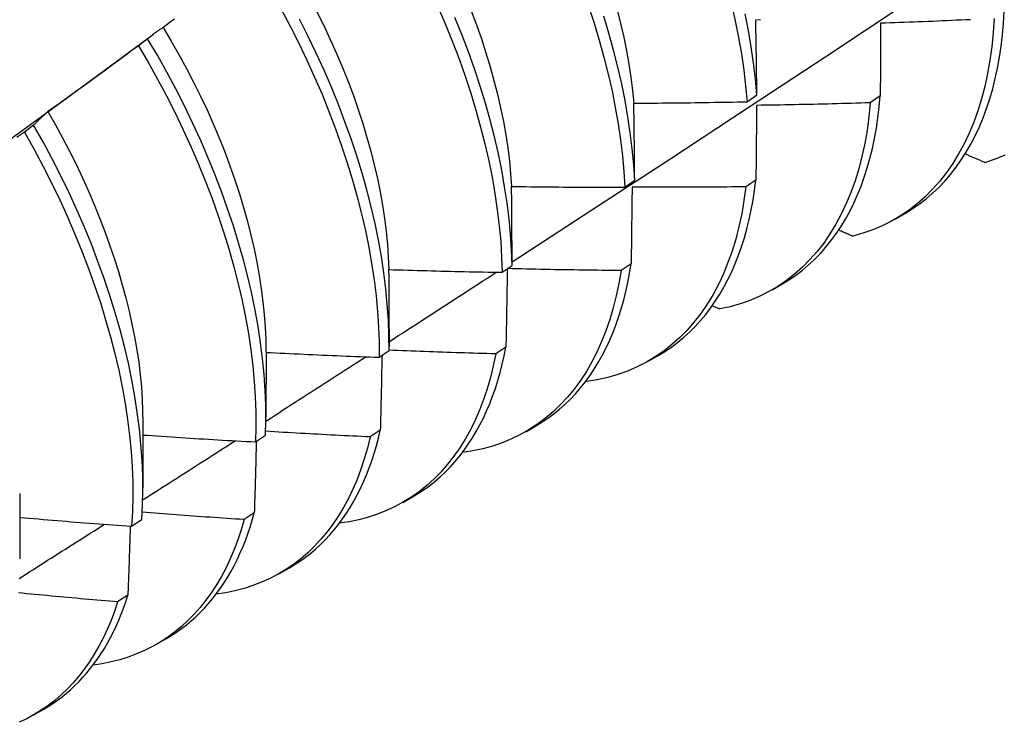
# Model space of a CAD drawing. Header units: inches. Extents: x 8.8 to 84.2, y 6.4 to 55.5.
# Tile 44 of 53: x 76.423 to 76.702, y 29.167 to 29.366. Entities that reach past the tile are written whole.
import ezdxf

# ---------------------------------------------------------------- set-up
doc = ezdxf.new("R2010")
doc.units = ezdxf.units.IN
doc.header["$MEASUREMENT"] = 0
doc.layers.add('Visible Edges(ANSI)', color=7, linetype='Continuous', lineweight=25)

msp = doc.modelspace()

# ---------------------------------------------------------------- linework, layer by layer
at = {"layer": 'Visible Edges(ANSI)'}
for p, q in [((76.44717, 29.35154), (76.4611, 29.36184)), ((76.45942, 29.36051), (76.45682, 29.35854)), ((76.62884, 29.34272), (76.63163, 29.34467)), ((76.66649, 29.34433), (76.66366, 29.3424)), ((76.42721, 29.33607), (76.42461, 29.33409)), ((76.59429, 29.31856), (76.59709, 29.32051)), ((76.63134, 29.32056), (76.6285, 29.31864)), ((76.6707, 29.30953), (76.67351, 29.31115)), ((76.55962, 29.29447), (76.56243, 29.29641)), ((76.59607, 29.29689), (76.59322, 29.29498)), ((76.6359, 29.28949), (76.63872, 29.29111)), ((76.61903, 29.28504), (76.62112, 29.2841)), ((76.52766, 29.2783), (76.52766, 29.27358)), ((76.49288, 29.27198), (76.49286, 29.25354)), ((76.52484, 29.27046), (76.52765, 29.27239)), ((76.56069, 29.2733), (76.55782, 29.2714)), ((76.6011, 29.26945), (76.60392, 29.27107)), ((76.58328, 29.2637), (76.58348, 29.26361)), ((76.45808, 29.25194), (76.45806, 29.2335)), ((76.52519, 29.24982), (76.52231, 29.24793)), ((76.56631, 29.24941), (76.56912, 29.25103)), ((76.48993, 29.24652), (76.49275, 29.24845)), ((76.42329, 29.2319), (76.42326, 29.21346)), ((76.53151, 29.22937), (76.53432, 29.23099)), ((76.4549, 29.22266), (76.45774, 29.22459)), ((76.48957, 29.22644), (76.48669, 29.22455)), ((76.49671, 29.20933), (76.49952, 29.21095)), ((76.45384, 29.20316), (76.45095, 29.20129)), ((76.46191, 29.1893), (76.46472, 29.19091)), ((76.42711, 29.16926), (76.42992, 29.17088))]:
    msp.add_line(p, q, dxfattribs=at)
at = {"layer": 'Visible Edges(ANSI)', "flags": 128}
for points in [[(76.56243, 29.2974), (76.58472, 29.31193), (76.60698, 29.3265), (76.6292, 29.3411), (76.65138, 29.35573), (76.67351, 29.3704), (76.69561, 29.38509), (76.71767, 29.39981), (76.73968, 29.41455), (76.76166, 29.42933), (76.78359, 29.44413), (76.80549, 29.45895), (76.82734, 29.47379), (76.84916, 29.48866), (76.87094, 29.50355), (76.89267, 29.51846)], [(76.49716, 29.36888), (76.4997, 29.36411), (76.50212, 29.35931), (76.50443, 29.35449), (76.50663, 29.34965), (76.50872, 29.3448), (76.51068, 29.33994), (76.51253, 29.33508), (76.51425, 29.33023), (76.51585, 29.32539), (76.51732, 29.32057), (76.51866, 29.31577), (76.51988, 29.31101), (76.52096, 29.30628), (76.52191, 29.30159), (76.52273, 29.29695), (76.52342, 29.29237), (76.52397, 29.28784), (76.52439, 29.28338), (76.52467, 29.279), (76.52482, 29.27468), (76.52484, 29.27046)], [(76.54156, 29.3694), (76.54364, 29.36455), (76.54559, 29.35969), (76.54743, 29.35483), (76.54915, 29.34998), (76.55074, 29.34514), (76.5522, 29.34032), (76.55354, 29.33553), (76.55474, 29.33076), (76.55582, 29.32604), (76.55676, 29.32135), (76.55757, 29.31672), (76.55825, 29.31214), (76.5588, 29.30762), (76.55921, 29.30316), (76.55948, 29.29878), (76.55962, 29.29447)], [(76.58404, 29.36973), (76.58562, 29.3649), (76.58708, 29.36008), (76.58841, 29.35528), (76.58961, 29.35052), (76.59068, 29.3458), (76.59161, 29.34112), (76.59242, 29.33648), (76.59309, 29.33191), (76.59362, 29.32739), (76.59403, 29.32294), (76.59429, 29.31856)], [(76.59211, 29.36867), (76.59309, 29.36479), (76.59398, 29.36094), (76.59476, 29.35712), (76.59543, 29.35335), (76.59601, 29.34961), (76.59647, 29.34593), (76.59683, 29.3423)], [(76.62447, 29.37028), (76.62553, 29.36556), (76.62646, 29.36088), (76.62726, 29.35625), (76.62792, 29.35168), (76.62845, 29.34716), (76.62884, 29.34272)], [(76.46697, 29.36608), (76.46592, 29.36529), (76.46486, 29.36449), (76.46381, 29.3637)], [(76.52765, 29.27239), (76.52763, 29.27663), (76.52747, 29.28095), (76.52717, 29.28534), (76.52674, 29.2898), (76.52618, 29.29433), (76.52548, 29.29892), (76.52465, 29.30357), (76.52369, 29.30826), (76.5226, 29.31299), (76.52137, 29.31776), (76.52002, 29.32255), (76.51854, 29.32738), (76.51693, 29.33222), (76.5152, 29.33707), (76.51335, 29.34193), (76.51138, 29.34679), (76.50928, 29.35164), (76.50707, 29.35648), (76.50475, 29.3613), (76.50232, 29.36609)], [(76.50724, 29.36817), (76.50919, 29.36424), (76.51105, 29.36029), (76.51282, 29.35634), (76.5145, 29.35238), (76.51608, 29.34841), (76.51757, 29.34445), (76.51895, 29.3405), (76.52024, 29.33656), (76.52142, 29.33264), (76.5225, 29.32874), (76.52348, 29.32487), (76.52436, 29.32102), (76.52513, 29.31721), (76.5258, 29.31344), (76.52636, 29.30971), (76.52682, 29.30602), (76.52718, 29.30239), (76.52743, 29.29881), (76.52758, 29.29529)], [(76.56243, 29.29641), (76.56228, 29.30073), (76.56199, 29.30512), (76.56157, 29.30958), (76.56102, 29.3141), (76.56033, 29.31869), (76.55951, 29.32333), (76.55855, 29.32802), (76.55747, 29.33275), (76.55625, 29.33751), (76.5549, 29.34231), (76.55343, 29.34713), (76.55183, 29.35197), (76.55011, 29.35682), (76.54826, 29.36168), (76.54629, 29.36654)], [(76.55087, 29.36838), (76.55236, 29.36442), (76.55375, 29.36046), (76.55504, 29.35652), (76.55623, 29.35259), (76.55732, 29.34869), (76.55831, 29.34481), (76.5592, 29.34096), (76.55997, 29.33715), (76.56064, 29.33338), (76.56121, 29.32966), (76.56166, 29.32598), (76.56201, 29.32235), (76.56226, 29.31878)], [(76.59709, 29.32051), (76.59681, 29.32489), (76.5964, 29.32935), (76.59585, 29.33387), (76.59517, 29.33845), (76.59436, 29.34309), (76.59341, 29.34777), (76.59233, 29.3525), (76.59112, 29.35727), (76.58979, 29.36206), (76.58832, 29.36688)], [(76.63163, 29.34467), (76.63123, 29.34912), (76.63069, 29.35364), (76.63001, 29.35822), (76.62921, 29.36285), (76.62827, 29.36753)], [(76.6313, 29.3659), (76.63263, 29.36593)], [(76.63163, 29.34467), (76.63162, 29.34556), (76.63161, 29.34646), (76.6316, 29.34735), (76.63158, 29.34824), (76.63157, 29.34913), (76.63156, 29.35003), (76.63155, 29.35091), (76.63153, 29.3518), (76.63152, 29.35269), (76.63151, 29.35358), (76.63149, 29.35446), (76.63148, 29.35535), (76.63147, 29.35623), (76.63145, 29.35712), (76.63144, 29.358), (76.63142, 29.35888), (76.63141, 29.35976), (76.63139, 29.36064), (76.63138, 29.36152), (76.63136, 29.3624), (76.63135, 29.36327), (76.63133, 29.36415), (76.63132, 29.36502), (76.6313, 29.3659)], [(76.6987, 29.36625), (76.69843, 29.36221), (76.69804, 29.35826), (76.69751, 29.35442), (76.69685, 29.35068), (76.69606, 29.34706), (76.69514, 29.34356), (76.69409, 29.34017), (76.69291, 29.33691), (76.69161, 29.33379), (76.69019, 29.33079), (76.68865, 29.32794), (76.68698, 29.32522), (76.6852, 29.32265), (76.68331, 29.32023), (76.6813, 29.31796), (76.67918, 29.31584), (76.67696, 29.31388), (76.67464, 29.31208), (76.67221, 29.31044), (76.66969, 29.30896), (76.66707, 29.30765), (76.66437, 29.30651), (76.66157, 29.30554), (76.6587, 29.30474)], [(76.69202, 29.36591), (76.69068, 29.36585), (76.68934, 29.36579), (76.68801, 29.36573), (76.68667, 29.36567), (76.68533, 29.36561), (76.684, 29.36555), (76.68266, 29.36549), (76.68132, 29.36544), (76.67999, 29.36538), (76.67865, 29.36533), (76.67731, 29.36527), (76.67598, 29.36522), (76.67464, 29.36517), (76.6733, 29.36512), (76.67196, 29.36507), (76.67063, 29.36502), (76.66929, 29.36498), (76.66795, 29.36493), (76.66661, 29.36489)], [(76.67351, 29.31115), (76.67556, 29.3124), (76.67754, 29.31376), (76.67945, 29.31523), (76.68129, 29.31681), (76.68306, 29.31849), (76.68476, 29.32028), (76.68638, 29.32217), (76.68793, 29.32416), (76.68941, 29.32625), (76.6908, 29.32844), (76.69212, 29.33073), (76.69335, 29.33311), (76.6945, 29.33558), (76.69557, 29.33814), (76.69656, 29.34079), (76.69746, 29.34352), (76.69827, 29.34634), (76.699, 29.34924), (76.69964, 29.35221), (76.7002, 29.35527), (76.70066, 29.35839), (76.70104, 29.36159), (76.70133, 29.36485), (76.70152, 29.36818)], [(76.46381, 29.3637), (76.46362, 29.36358), (76.46343, 29.36346), (76.46324, 29.36334), (76.46305, 29.36321), (76.46287, 29.36309), (76.46268, 29.36296), (76.46249, 29.36283), (76.46231, 29.36271), (76.46212, 29.36258), (76.46194, 29.36245), (76.46175, 29.36231), (76.46157, 29.36218), (76.46139, 29.36205), (76.46121, 29.36191), (76.46102, 29.36178), (76.46084, 29.36164), (76.46066, 29.3615), (76.46048, 29.36137), (76.4603, 29.36123), (76.46013, 29.36108), (76.45995, 29.36094), (76.45977, 29.3608), (76.4596, 29.36066), (76.45942, 29.36051)], [(76.46378, 29.36368), (76.46606, 29.35986), (76.46826, 29.35602), (76.47038, 29.35214), (76.47242, 29.34824), (76.47436, 29.34432), (76.47622, 29.34038), (76.47798, 29.33644), (76.47965, 29.33248), (76.48122, 29.32853), (76.4827, 29.32458), (76.48408, 29.32063), (76.48536, 29.31669), (76.48654, 29.31277), (76.48763, 29.30887), (76.48861, 29.305), (76.4895, 29.30115), (76.49028, 29.29734), (76.49097, 29.29357), (76.49154, 29.28984), (76.49202, 29.28615), (76.49239, 29.28252), (76.49266, 29.27895), (76.49282, 29.27543), (76.49287, 29.27198)], [(76.66661, 29.36489), (76.66661, 29.36404), (76.66661, 29.36319), (76.6666, 29.36235), (76.6666, 29.3615), (76.66659, 29.36065), (76.66659, 29.3598), (76.66658, 29.35894), (76.66658, 29.35809), (76.66657, 29.35724), (76.66657, 29.35638), (76.66656, 29.35553), (76.66656, 29.35467), (76.66655, 29.35382), (76.66655, 29.35296), (76.66654, 29.3521), (76.66654, 29.35124), (76.66653, 29.35038), (76.66653, 29.34952), (76.66652, 29.34865), (76.66651, 29.34779), (76.66651, 29.34693), (76.6665, 29.34606), (76.6665, 29.34519), (76.66649, 29.34433)], [(76.49275, 29.24845), (76.49285, 29.2526), (76.49282, 29.25684), (76.49265, 29.26117), (76.49235, 29.26556), (76.49192, 29.27003), (76.49135, 29.27457), (76.49064, 29.27916), (76.4898, 29.2838), (76.48883, 29.2885), (76.48773, 29.29323), (76.4865, 29.298), (76.48514, 29.3028), (76.48365, 29.30762), (76.48204, 29.31247), (76.4803, 29.31732), (76.47844, 29.32218), (76.47646, 29.32703), (76.47436, 29.33189), (76.47214, 29.33672), (76.46981, 29.34154), (76.46737, 29.34634), (76.46483, 29.3511), (76.46217, 29.35583), (76.45942, 29.36051)], [(76.45682, 29.35854), (76.45576, 29.35775), (76.4547, 29.35696), (76.45365, 29.35618), (76.45259, 29.35539), (76.45152, 29.35461), (76.45046, 29.35383), (76.4494, 29.35305), (76.44834, 29.35227), (76.44728, 29.35149), (76.44621, 29.35071), (76.44515, 29.34993), (76.44408, 29.34915), (76.44302, 29.34838), (76.44195, 29.3476), (76.44088, 29.34683), (76.43981, 29.34606), (76.43875, 29.34529), (76.43768, 29.34452), (76.43661, 29.34375), (76.43554, 29.34298), (76.43447, 29.34221), (76.43339, 29.34144), (76.43232, 29.34068), (76.43125, 29.33991)], [(76.45682, 29.35854), (76.45957, 29.35385), (76.46221, 29.34912), (76.46475, 29.34435), (76.46718, 29.33956), (76.4695, 29.33474), (76.47171, 29.3299), (76.4738, 29.32505), (76.47577, 29.32019), (76.47762, 29.31533), (76.47935, 29.31048), (76.48096, 29.30564), (76.48244, 29.30082), (76.48379, 29.29602), (76.48501, 29.29125), (76.4861, 29.28652), (76.48706, 29.28183), (76.48789, 29.27719), (76.48858, 29.2726), (76.48914, 29.26807), (76.48957, 29.26361), (76.48986, 29.25922), (76.49002, 29.2549), (76.49004, 29.25066), (76.48993, 29.24652)], [(76.41388, 29.32728), (76.42498, 29.33537), (76.43607, 29.34346), (76.44716, 29.35154)], [(76.63872, 29.29111), (76.64066, 29.2923), (76.64255, 29.29359), (76.64438, 29.29497), (76.64614, 29.29646), (76.64785, 29.29804), (76.64948, 29.29972), (76.65105, 29.30149), (76.65255, 29.30335), (76.65398, 29.3053), (76.65535, 29.30734), (76.65664, 29.30947), (76.65785, 29.31169), (76.659, 29.31399), (76.66007, 29.31638), (76.66106, 29.31884), (76.66198, 29.32138), (76.66282, 29.32401), (76.66358, 29.3267), (76.66427, 29.32947), (76.66487, 29.33231), (76.6654, 29.33522), (76.66584, 29.33819), (76.66621, 29.34123), (76.66649, 29.34433)], [(76.59685, 29.3423), (76.59818, 29.3423), (76.59951, 29.34231), (76.60085, 29.34232), (76.60218, 29.34233), (76.60351, 29.34234), (76.60485, 29.34235), (76.60618, 29.34236), (76.60751, 29.34237), (76.60885, 29.34239), (76.61018, 29.3424), (76.61151, 29.34242), (76.61285, 29.34244), (76.61418, 29.34245), (76.61551, 29.34247), (76.61685, 29.34249), (76.61818, 29.34251), (76.61951, 29.34254), (76.62085, 29.34256), (76.62218, 29.34258), (76.62351, 29.34261), (76.62485, 29.34263), (76.62618, 29.34266), (76.62751, 29.34269), (76.62884, 29.34272)], [(76.59709, 29.32051), (76.59708, 29.32143), (76.59707, 29.32234), (76.59707, 29.32326), (76.59706, 29.32417), (76.59705, 29.32509), (76.59704, 29.326), (76.59703, 29.32692), (76.59702, 29.32783), (76.59701, 29.32874), (76.597, 29.32965), (76.59699, 29.33056), (76.59699, 29.33147), (76.59697, 29.33237), (76.59696, 29.33328), (76.59695, 29.33419), (76.59694, 29.33509), (76.59693, 29.33599), (76.59692, 29.3369), (76.59691, 29.3378), (76.5969, 29.3387), (76.59689, 29.3396), (76.59687, 29.3405), (76.59686, 29.3414), (76.59685, 29.3423)], [(76.66366, 29.3424), (76.66327, 29.33845), (76.66275, 29.3346), (76.66209, 29.33086), (76.66131, 29.32723), (76.6604, 29.32372), (76.65936, 29.32033), (76.65819, 29.31706), (76.6569, 29.31393), (76.65548, 29.31093), (76.65394, 29.30806), (76.65229, 29.30534), (76.65051, 29.30276), (76.64862, 29.30033), (76.64662, 29.29805), (76.64451, 29.29592), (76.6423, 29.29395), (76.63998, 29.29214), (76.63756, 29.29049), (76.63504, 29.28901), (76.63243, 29.28769), (76.62973, 29.28654), (76.62694, 29.28555), (76.62407, 29.28474), (76.62112, 29.2841)], [(76.63154, 29.34168), (76.63153, 29.34081), (76.63152, 29.33994), (76.63151, 29.33907), (76.63151, 29.3382), (76.6315, 29.33733), (76.63149, 29.33645), (76.63148, 29.33558), (76.63148, 29.3347), (76.63147, 29.33382), (76.63146, 29.33295), (76.63145, 29.33207), (76.63144, 29.33119), (76.63144, 29.33031), (76.63143, 29.32942), (76.63142, 29.32854), (76.63141, 29.32766), (76.6314, 29.32677), (76.63139, 29.32589), (76.63139, 29.325), (76.63138, 29.32412), (76.63137, 29.32323), (76.63136, 29.32234), (76.63135, 29.32145), (76.63134, 29.32056)], [(76.66366, 29.3424), (76.66232, 29.34236), (76.66098, 29.34232), (76.65964, 29.34228), (76.6583, 29.34224), (76.65697, 29.3422), (76.65563, 29.34217), (76.65429, 29.34213), (76.65295, 29.3421), (76.65161, 29.34206), (76.65027, 29.34203), (76.64894, 29.342), (76.6476, 29.34197), (76.64626, 29.34194), (76.64492, 29.34191), (76.64358, 29.34188), (76.64224, 29.34186), (76.64091, 29.34183), (76.63957, 29.34181), (76.63823, 29.34178), (76.63689, 29.34176), (76.63555, 29.34174), (76.63421, 29.34172), (76.63287, 29.3417), (76.63154, 29.34168)], [(76.43125, 29.33991), (76.43107, 29.33977), (76.4309, 29.33962), (76.43073, 29.33947), (76.43055, 29.33931), (76.43038, 29.33916), (76.43021, 29.33901), (76.43004, 29.33885), (76.42987, 29.3387), (76.4297, 29.33854), (76.42953, 29.33838), (76.42936, 29.33822), (76.42919, 29.33807), (76.42902, 29.3379), (76.42885, 29.33774), (76.42869, 29.33758), (76.42852, 29.33742), (76.42836, 29.33725), (76.42819, 29.33709), (76.42803, 29.33692), (76.42786, 29.33675), (76.4277, 29.33658), (76.42754, 29.33641), (76.42738, 29.33624), (76.42721, 29.33607)], [(76.43124, 29.33991), (76.43334, 29.33622), (76.43537, 29.33251), (76.43732, 29.32877), (76.43919, 29.32501), (76.44098, 29.32123), (76.44269, 29.31744), (76.44432, 29.31365), (76.44586, 29.30985), (76.44731, 29.30605), (76.44868, 29.30226), (76.44996, 29.29848), (76.45115, 29.29471), (76.45226, 29.29096), (76.45326, 29.28723), (76.45418, 29.28352), (76.455, 29.27984), (76.45573, 29.2762), (76.45635, 29.27259), (76.45689, 29.26903), (76.45732, 29.26551), (76.45765, 29.26205), (76.45788, 29.25863), (76.45801, 29.25527), (76.45805, 29.25197)], [(76.45774, 29.22459), (76.45796, 29.22865), (76.45806, 29.23281), (76.45802, 29.23706), (76.45784, 29.24139), (76.45753, 29.24579), (76.45709, 29.25026), (76.45651, 29.2548), (76.4558, 29.25939), (76.45495, 29.26404), (76.45397, 29.26874), (76.45286, 29.27347), (76.45162, 29.27825), (76.45026, 29.28305), (76.44876, 29.28787), (76.44714, 29.29271), (76.44539, 29.29757), (76.44352, 29.30243), (76.44154, 29.30728), (76.43943, 29.31213), (76.43721, 29.31697), (76.43487, 29.32179), (76.43243, 29.32658), (76.42987, 29.33134), (76.42721, 29.33607)], [(76.42461, 29.33409), (76.42353, 29.33333), (76.42246, 29.33257)], [(76.42461, 29.33409), (76.42726, 29.32936), (76.4298, 29.3246), (76.43224, 29.3198), (76.43457, 29.31498), (76.43678, 29.31015), (76.43888, 29.30529), (76.44086, 29.30044), (76.44272, 29.29558), (76.44445, 29.29073), (76.44607, 29.28589), (76.44755, 29.28106), (76.44891, 29.27626), (76.45014, 29.27149), (76.45124, 29.26676), (76.45221, 29.26207), (76.45304, 29.25742), (76.45375, 29.25283), (76.45431, 29.2483), (76.45475, 29.24383), (76.45505, 29.23943), (76.45521, 29.23511), (76.45524, 29.23087), (76.45514, 29.22672), (76.4549, 29.22266)], [(76.69051, 29.32796), (76.69074, 29.32786), (76.69098, 29.32776), (76.69122, 29.32766), (76.69145, 29.32756), (76.69169, 29.32745), (76.69193, 29.32735), (76.69217, 29.32725), (76.6924, 29.32715), (76.69264, 29.32705), (76.69288, 29.32695), (76.69312, 29.32684), (76.69335, 29.32674), (76.69359, 29.32664), (76.69383, 29.32654), (76.69406, 29.32644), (76.6943, 29.32634), (76.69454, 29.32624), (76.69478, 29.32613), (76.69501, 29.32603), (76.69525, 29.32593), (76.69549, 29.32583), (76.69573, 29.32573), (76.69597, 29.32563), (76.6962, 29.32553)], [(76.70171, 29.32762), (76.699, 29.32649), (76.6962, 29.32553)], [(76.56229, 29.31875), (76.56363, 29.31873), (76.56496, 29.31871), (76.56629, 29.3187), (76.56763, 29.31868), (76.56896, 29.31867), (76.57029, 29.31865), (76.57163, 29.31864), (76.57296, 29.31863), (76.57429, 29.31861), (76.57563, 29.3186), (76.57696, 29.31859), (76.57829, 29.31859), (76.57963, 29.31858), (76.58096, 29.31857), (76.58229, 29.31857), (76.58363, 29.31856), (76.58496, 29.31856), (76.58629, 29.31856), (76.58763, 29.31855), (76.58896, 29.31855), (76.59029, 29.31855), (76.59163, 29.31855), (76.59296, 29.31856), (76.59429, 29.31856)], [(76.56243, 29.29641), (76.56243, 29.29735), (76.56242, 29.29829), (76.56242, 29.29923), (76.56242, 29.30017), (76.56241, 29.30111), (76.56241, 29.30204), (76.56241, 29.30298), (76.5624, 29.30391), (76.5624, 29.30485), (76.56239, 29.30578), (76.56239, 29.30671), (76.56238, 29.30764), (76.56237, 29.30857), (76.56237, 29.3095), (76.56236, 29.31043), (76.56236, 29.31136), (76.56235, 29.31229), (76.56234, 29.31321), (76.56233, 29.31414), (76.56233, 29.31506), (76.56232, 29.31599), (76.56231, 29.31691), (76.5623, 29.31783), (76.56229, 29.31875)], [(76.6285, 29.31864), (76.62798, 29.31479), (76.62734, 29.31104), (76.62656, 29.30741), (76.62566, 29.30389), (76.62462, 29.30049), (76.62346, 29.29722), (76.62218, 29.29407), (76.62077, 29.29106), (76.61924, 29.28819), (76.61759, 29.28546), (76.61582, 29.28287), (76.61394, 29.28043), (76.61195, 29.27814), (76.60984, 29.276), (76.60763, 29.27403), (76.60532, 29.27221), (76.60291, 29.27055), (76.6004, 29.26905), (76.59779, 29.26772), (76.5951, 29.26656), (76.59231, 29.26557), (76.58945, 29.26475), (76.5865, 29.26409), (76.58348, 29.26361)], [(76.59636, 29.31856), (76.59635, 29.31766), (76.59634, 29.31677), (76.59632, 29.31588), (76.59631, 29.31498), (76.5963, 29.31408), (76.59629, 29.31319), (76.59628, 29.31229), (76.59627, 29.31139), (76.59626, 29.31049), (76.59625, 29.30959), (76.59623, 29.30869), (76.59622, 29.30778), (76.59621, 29.30688), (76.5962, 29.30598), (76.59619, 29.30507), (76.59617, 29.30416), (76.59616, 29.30326), (76.59615, 29.30235), (76.59614, 29.30144), (76.59613, 29.30053), (76.59611, 29.29962), (76.5961, 29.29871), (76.59609, 29.2978), (76.59607, 29.29689)], [(76.6285, 29.31864), (76.62716, 29.31863), (76.62582, 29.31861), (76.62448, 29.3186), (76.62314, 29.31859), (76.6218, 29.31858), (76.62046, 29.31857), (76.61912, 29.31856), (76.61778, 29.31855), (76.61644, 29.31854), (76.61511, 29.31854), (76.61377, 29.31853), (76.61243, 29.31853), (76.61109, 29.31852), (76.60975, 29.31852), (76.60841, 29.31852), (76.60707, 29.31852), (76.60573, 29.31852), (76.60439, 29.31852), (76.60305, 29.31853), (76.60171, 29.31853), (76.60037, 29.31853), (76.59903, 29.31854), (76.5977, 29.31855), (76.59636, 29.31856)], [(76.60392, 29.27107), (76.60577, 29.2722), (76.60757, 29.27341), (76.60931, 29.27472), (76.611, 29.27611), (76.61263, 29.2776), (76.6142, 29.27916), (76.61571, 29.28081), (76.61716, 29.28255), (76.61855, 29.28437), (76.61987, 29.28627), (76.62113, 29.28825), (76.62233, 29.29031), (76.62346, 29.29244), (76.62452, 29.29465), (76.62552, 29.29694), (76.62645, 29.2993), (76.62731, 29.30172), (76.6281, 29.30422), (76.62882, 29.30679), (76.62947, 29.30942), (76.63004, 29.31211), (76.63055, 29.31487), (76.63098, 29.31769), (76.63134, 29.32056)], [(76.65477, 29.30646), (76.65494, 29.30639), (76.6551, 29.30632), (76.65526, 29.30624), (76.65543, 29.30617), (76.65559, 29.3061), (76.65575, 29.30603), (76.65592, 29.30596), (76.65608, 29.30589), (76.65624, 29.30581), (76.65641, 29.30574), (76.65657, 29.30567), (76.65673, 29.3056), (76.6569, 29.30553), (76.65706, 29.30545), (76.65722, 29.30538), (76.65739, 29.30531), (76.65755, 29.30524), (76.65771, 29.30517), (76.65788, 29.3051), (76.65804, 29.30502), (76.65821, 29.30495), (76.65837, 29.30488), (76.65853, 29.30481), (76.6587, 29.30474)], [(76.56912, 29.25103), (76.57087, 29.2521), (76.57258, 29.25324), (76.57424, 29.25447), (76.57585, 29.25577), (76.5774, 29.25716), (76.57891, 29.25862), (76.58036, 29.26015), (76.58175, 29.26177), (76.5831, 29.26345), (76.58438, 29.26522), (76.58561, 29.26705), (76.58678, 29.26895), (76.58789, 29.27093), (76.58895, 29.27297), (76.58994, 29.27508), (76.59087, 29.27726), (76.59174, 29.2795), (76.59255, 29.28181), (76.5933, 29.28417), (76.59398, 29.2866), (76.5946, 29.28909), (76.59516, 29.29163), (76.59565, 29.29423), (76.59607, 29.29689)], [(76.52764, 29.29526), (76.52897, 29.29522), (76.5303, 29.29518), (76.53164, 29.29513), (76.53297, 29.29509), (76.5343, 29.29505), (76.53563, 29.29501), (76.53697, 29.29498), (76.5383, 29.29494), (76.53963, 29.2949), (76.54096, 29.29487), (76.5423, 29.29483), (76.54363, 29.2948), (76.54496, 29.29477), (76.54629, 29.29474), (76.54763, 29.2947), (76.54896, 29.29467), (76.55029, 29.29465), (76.55163, 29.29462), (76.55296, 29.29459), (76.55429, 29.29457), (76.55563, 29.29454), (76.55696, 29.29452), (76.55829, 29.29449), (76.55962, 29.29447)], [(76.52766, 29.2783), (76.52766, 29.27901), (76.52766, 29.27972), (76.52767, 29.28043), (76.52767, 29.28114), (76.52767, 29.28185), (76.52767, 29.28256), (76.52767, 29.28327), (76.52767, 29.28398), (76.52766, 29.28469), (76.52766, 29.2854), (76.52766, 29.28611), (76.52766, 29.28681), (76.52766, 29.28752), (76.52766, 29.28823), (76.52766, 29.28893), (76.52766, 29.28964), (76.52766, 29.29034), (76.52765, 29.29105), (76.52765, 29.29175), (76.52765, 29.29245), (76.52765, 29.29316), (76.52765, 29.29386), (76.52764, 29.29456), (76.52764, 29.29526)], [(76.52766, 29.27485), (76.52892, 29.27567), (76.53018, 29.27648), (76.53145, 29.2773), (76.53271, 29.27812), (76.53398, 29.27894), (76.53524, 29.27976), (76.53651, 29.28057), (76.53777, 29.28139), (76.53903, 29.28221), (76.5403, 29.28303), (76.54156, 29.28385), (76.54282, 29.28467), (76.54409, 29.28549), (76.54535, 29.28631), (76.54661, 29.28712), (76.54788, 29.28794), (76.54914, 29.28876), (76.5504, 29.28958), (76.55166, 29.2904), (76.55293, 29.29122), (76.55419, 29.29204), (76.55545, 29.29286), (76.55671, 29.29368), (76.55797, 29.2945)], [(76.59322, 29.29498), (76.59261, 29.29135), (76.59187, 29.28783), (76.59102, 29.28442), (76.59004, 29.28112), (76.58895, 29.27794), (76.58774, 29.27487), (76.58642, 29.27193), (76.58498, 29.26912), (76.58343, 29.26643), (76.58177, 29.26388), (76.58, 29.26146), (76.57813, 29.25919), (76.57615, 29.25705), (76.57407, 29.25506), (76.5719, 29.25322), (76.56963, 29.25152), (76.56726, 29.24998), (76.56481, 29.24859), (76.56227, 29.24735), (76.55965, 29.24627), (76.55695, 29.24535), (76.55417, 29.24459), (76.55131, 29.24398), (76.54839, 29.24354)], [(76.56108, 29.29548), (76.56106, 29.29456), (76.56105, 29.29365), (76.56103, 29.29273), (76.56102, 29.29182), (76.561, 29.2909), (76.56099, 29.28998), (76.56097, 29.28906), (76.56096, 29.28814), (76.56094, 29.28722), (76.56092, 29.2863), (76.56091, 29.28537), (76.56089, 29.28445), (76.56088, 29.28353), (76.56086, 29.2826), (76.56084, 29.28168), (76.56083, 29.28075), (76.56081, 29.27982), (76.56079, 29.27889), (76.56078, 29.27796), (76.56076, 29.27703), (76.56074, 29.2761), (76.56072, 29.27517), (76.56071, 29.27424), (76.56069, 29.2733)], [(76.59322, 29.29498), (76.59188, 29.29499), (76.59054, 29.295), (76.58921, 29.29501), (76.58787, 29.29502), (76.58653, 29.29504), (76.58519, 29.29505), (76.58386, 29.29507), (76.58252, 29.29509), (76.58118, 29.29511), (76.57984, 29.29513), (76.57851, 29.29515), (76.57717, 29.29517), (76.57583, 29.29519), (76.5745, 29.29522), (76.57316, 29.29524), (76.57182, 29.29527), (76.57048, 29.29529), (76.56915, 29.29532), (76.56781, 29.29535), (76.56647, 29.29538), (76.56514, 29.29541), (76.5638, 29.29544), (76.56246, 29.29548), (76.56112, 29.29551)], [(76.49288, 29.27184), (76.49421, 29.27177), (76.49554, 29.2717), (76.49687, 29.27164), (76.49821, 29.27157), (76.49954, 29.27151), (76.50087, 29.27144), (76.5022, 29.27138), (76.50353, 29.27132), (76.50486, 29.27126), (76.50619, 29.2712), (76.50752, 29.27114), (76.50885, 29.27108), (76.51019, 29.27102), (76.51152, 29.27097), (76.51285, 29.27091), (76.51418, 29.27086), (76.51551, 29.2708), (76.51684, 29.27075), (76.51818, 29.2707), (76.51951, 29.27065), (76.52084, 29.2706), (76.52217, 29.27055), (76.5235, 29.2705), (76.52484, 29.27046)], [(76.55782, 29.2714), (76.55713, 29.26802), (76.55632, 29.26474), (76.55539, 29.26156), (76.55437, 29.25849), (76.55323, 29.25552), (76.55198, 29.25267), (76.55064, 29.24993), (76.54918, 29.24732), (76.54763, 29.24482), (76.54598, 29.24245), (76.54422, 29.2402), (76.54238, 29.23809), (76.54043, 29.23611), (76.5384, 29.23426), (76.53628, 29.23254), (76.53407, 29.23097), (76.53178, 29.22953), (76.5294, 29.22824), (76.52695, 29.22708), (76.52442, 29.22607), (76.52181, 29.22521), (76.51914, 29.22449), (76.5164, 29.22392), (76.51359, 29.2235)], [(76.55782, 29.2714), (76.55657, 29.27144), (76.55531, 29.27147), (76.55405, 29.27151), (76.55279, 29.27154), (76.55154, 29.27158), (76.55028, 29.27162), (76.54902, 29.27166), (76.54776, 29.2717), (76.54651, 29.27174), (76.54525, 29.27178), (76.54399, 29.27183), (76.54274, 29.27187), (76.54148, 29.27191), (76.54022, 29.27196), (76.53896, 29.27201), (76.53771, 29.27205), (76.53645, 29.2721), (76.53519, 29.27215), (76.53394, 29.2722), (76.53268, 29.27225), (76.53142, 29.2723), (76.53017, 29.27236), (76.52891, 29.27241), (76.52765, 29.27246)], [(76.53432, 29.23099), (76.53598, 29.232), (76.53759, 29.23307), (76.53917, 29.23422), (76.54069, 29.23544), (76.54217, 29.23672), (76.54361, 29.23808), (76.545, 29.23951), (76.54634, 29.241), (76.54763, 29.24256), (76.54887, 29.24418), (76.55006, 29.24588), (76.5512, 29.24763), (76.55229, 29.24945), (76.55333, 29.25133), (76.55431, 29.25327), (76.55524, 29.25527), (76.55612, 29.25733), (76.55694, 29.25945), (76.5577, 29.26163), (76.55841, 29.26386), (76.55907, 29.26614), (76.55967, 29.26848), (76.56021, 29.27087), (76.56069, 29.2733)], [(76.49285, 29.25242), (76.49402, 29.25318), (76.4952, 29.25393), (76.49638, 29.25469), (76.49756, 29.25545), (76.49873, 29.2562), (76.49991, 29.25696), (76.50109, 29.25772), (76.50226, 29.25847), (76.50344, 29.25923), (76.50462, 29.25999), (76.50579, 29.26074), (76.50697, 29.2615), (76.50815, 29.26226), (76.50932, 29.26302), (76.5105, 29.26377), (76.51167, 29.26453), (76.51285, 29.26529), (76.51402, 29.26605), (76.5152, 29.26681), (76.51638, 29.26756), (76.51755, 29.26832), (76.51873, 29.26908), (76.5199, 29.26984), (76.52108, 29.2706)], [(76.52567, 29.27103), (76.52565, 29.27015), (76.52563, 29.26928), (76.52561, 29.2684), (76.52559, 29.26752), (76.52557, 29.26664), (76.52556, 29.26576), (76.52554, 29.26489), (76.52552, 29.264), (76.5255, 29.26312), (76.52548, 29.26224), (76.52546, 29.26136), (76.52544, 29.26048), (76.52542, 29.25959), (76.5254, 29.25871), (76.52538, 29.25782), (76.52536, 29.25694), (76.52534, 29.25605), (76.52532, 29.25516), (76.5253, 29.25427), (76.52527, 29.25338), (76.52525, 29.25249), (76.52523, 29.2516), (76.52521, 29.25071), (76.52519, 29.24982)], [(76.52231, 29.24793), (76.52108, 29.24798), (76.51985, 29.24804), (76.51862, 29.2481), (76.51739, 29.24816), (76.51616, 29.24822), (76.51493, 29.24828), (76.5137, 29.24834), (76.51247, 29.2484), (76.51124, 29.24847), (76.51001, 29.24853), (76.50878, 29.24859), (76.50755, 29.24866), (76.50632, 29.24873), (76.50509, 29.24879), (76.50386, 29.24886), (76.50263, 29.24893), (76.5014, 29.249), (76.50017, 29.24907), (76.49894, 29.24914), (76.49771, 29.24922), (76.49648, 29.24929), (76.49525, 29.24936), (76.49402, 29.24944), (76.49279, 29.24951)], [(76.49952, 29.21095), (76.50108, 29.2119), (76.50261, 29.2129), (76.50409, 29.21397), (76.50554, 29.2151), (76.50694, 29.2163), (76.50831, 29.21755), (76.50963, 29.21887), (76.51091, 29.22025), (76.51215, 29.22168), (76.51335, 29.22318), (76.5145, 29.22473), (76.5156, 29.22634), (76.51666, 29.22801), (76.51768, 29.22973), (76.51865, 29.23151), (76.51957, 29.23334), (76.52044, 29.23522), (76.52127, 29.23716), (76.52204, 29.23915), (76.52277, 29.24119), (76.52345, 29.24327), (76.52408, 29.24541), (76.52466, 29.24759), (76.52519, 29.24982)], [(76.458, 29.23011), (76.4591, 29.23081), (76.46019, 29.23151), (76.46128, 29.2322), (76.46237, 29.2329), (76.46346, 29.23359), (76.46455, 29.23429), (76.46564, 29.23499), (76.46673, 29.23568), (76.46782, 29.23638), (76.46891, 29.23708), (76.47, 29.23778), (76.47109, 29.23847), (76.47218, 29.23917), (76.47327, 29.23987), (76.47436, 29.24056), (76.47545, 29.24126), (76.47654, 29.24196), (76.47762, 29.24266), (76.47871, 29.24335), (76.4798, 29.24405), (76.48089, 29.24475), (76.48198, 29.24545), (76.48307, 29.24615), (76.48416, 29.24684)], [(76.45808, 29.24847), (76.45941, 29.24838), (76.46073, 29.24829), (76.46206, 29.2482), (76.46338, 29.24811), (76.46471, 29.24802), (76.46604, 29.24794), (76.46736, 29.24785), (76.46869, 29.24776), (76.47002, 29.24768), (76.47134, 29.2476), (76.47267, 29.24751), (76.474, 29.24743), (76.47532, 29.24735), (76.47665, 29.24727), (76.47798, 29.24719), (76.47931, 29.24711), (76.48063, 29.24703), (76.48196, 29.24696), (76.48329, 29.24688), (76.48462, 29.24681), (76.48594, 29.24673), (76.48727, 29.24666), (76.4886, 29.24659), (76.48993, 29.24652)], [(76.52231, 29.24793), (76.52154, 29.24478), (76.52066, 29.24173), (76.51969, 29.23878), (76.51861, 29.23593), (76.51744, 29.23318), (76.51617, 29.23053), (76.5148, 29.228), (76.51334, 29.22557), (76.51179, 29.22326), (76.51015, 29.22106), (76.50842, 29.21898), (76.5066, 29.21703), (76.5047, 29.21519), (76.50272, 29.21347), (76.50065, 29.21189), (76.4985, 29.21043), (76.49628, 29.20909), (76.49399, 29.20789), (76.49162, 29.20682), (76.48918, 29.20588), (76.48668, 29.20507), (76.48411, 29.2044), (76.48148, 29.20386), (76.47879, 29.20346)], [(76.49014, 29.24666), (76.49012, 29.24583), (76.4901, 29.24499), (76.49008, 29.24416), (76.49005, 29.24332), (76.49003, 29.24248), (76.49001, 29.24164), (76.48999, 29.2408), (76.48996, 29.23996), (76.48994, 29.23912), (76.48992, 29.23828), (76.48989, 29.23744), (76.48987, 29.2366), (76.48985, 29.23575), (76.48982, 29.23491), (76.4898, 29.23406), (76.48977, 29.23322), (76.48975, 29.23237), (76.48972, 29.23153), (76.4897, 29.23068), (76.48967, 29.22983), (76.48965, 29.22899), (76.48962, 29.22814), (76.4896, 29.22729), (76.48957, 29.22644)], [(76.42328, 29.22517), (76.42459, 29.22505), (76.42591, 29.22494), (76.42723, 29.22483), (76.42854, 29.22472), (76.42986, 29.2246), (76.43118, 29.22449), (76.43249, 29.22439), (76.43381, 29.22428), (76.43513, 29.22417), (76.43645, 29.22406), (76.43776, 29.22396), (76.43908, 29.22385), (76.4404, 29.22375), (76.44172, 29.22365), (76.44303, 29.22354), (76.44435, 29.22344), (76.44567, 29.22334), (76.44699, 29.22324), (76.44831, 29.22314), (76.44963, 29.22304), (76.45095, 29.22295), (76.45226, 29.22285), (76.45358, 29.22276), (76.4549, 29.22266)], [(76.48669, 29.22455), (76.48585, 29.22164), (76.48492, 29.21882), (76.48389, 29.21609), (76.48278, 29.21345), (76.48158, 29.21091), (76.48029, 29.20847), (76.47891, 29.20613), (76.47746, 29.20389), (76.47591, 29.20175), (76.47429, 29.19972), (76.47259, 29.1978), (76.4708, 29.196), (76.46895, 29.1943), (76.46701, 29.19272), (76.46501, 29.19125), (76.46293, 29.1899), (76.46078, 29.18867), (76.45857, 29.18755), (76.45629, 29.18656), (76.45395, 29.18569), (76.45154, 29.18494), (76.44908, 29.18431), (76.44657, 29.1838), (76.444, 29.18342)], [(76.48669, 29.22455), (76.48549, 29.22463), (76.48429, 29.22471), (76.48308, 29.22479), (76.48188, 29.22487), (76.48068, 29.22495), (76.47948, 29.22503), (76.47828, 29.22511), (76.47708, 29.2252), (76.47588, 29.22528), (76.47468, 29.22537), (76.47347, 29.22545), (76.47227, 29.22554), (76.47107, 29.22562), (76.46987, 29.22571), (76.46867, 29.2258), (76.46747, 29.22589), (76.46627, 29.22598), (76.46507, 29.22607), (76.46387, 29.22616), (76.46267, 29.22625), (76.46147, 29.22635), (76.46027, 29.22644), (76.45907, 29.22654), (76.45787, 29.22663)], [(76.46472, 29.19091), (76.46619, 29.1918), (76.46762, 29.19273), (76.46902, 29.19373), (76.47038, 29.19477), (76.47171, 29.19588), (76.473, 29.19703), (76.47426, 29.19824), (76.47548, 29.19951), (76.47666, 29.20082), (76.4778, 29.20219), (76.47891, 29.20361), (76.47997, 29.20508), (76.481, 29.2066), (76.48199, 29.20817), (76.48294, 29.20979), (76.48384, 29.21146), (76.48471, 29.21317), (76.48553, 29.21494), (76.48631, 29.21674), (76.48705, 29.2186), (76.48775, 29.22049), (76.4884, 29.22243), (76.48901, 29.22441), (76.48957, 29.22644)], [(76.42313, 29.20793), (76.42413, 29.20857), (76.42514, 29.20921), (76.42614, 29.20984), (76.42714, 29.21048), (76.42815, 29.21112), (76.42915, 29.21175), (76.43016, 29.21239), (76.43116, 29.21303), (76.43217, 29.21367), (76.43317, 29.2143), (76.43417, 29.21494), (76.43518, 29.21558), (76.43618, 29.21622), (76.43718, 29.21685), (76.43819, 29.21749), (76.43919, 29.21813), (76.44019, 29.21877), (76.4412, 29.21941), (76.4422, 29.22004), (76.4432, 29.22068), (76.44421, 29.22132), (76.44521, 29.22196), (76.44621, 29.2226), (76.44722, 29.22324)], [(76.45451, 29.22269), (76.45449, 29.22188), (76.45446, 29.22107), (76.45443, 29.22026), (76.45441, 29.21946), (76.45438, 29.21865), (76.45435, 29.21784), (76.45433, 29.21703), (76.4543, 29.21621), (76.45427, 29.2154), (76.45425, 29.21459), (76.45422, 29.21378), (76.45419, 29.21296), (76.45416, 29.21215), (76.45413, 29.21134), (76.4541, 29.21052), (76.45408, 29.20971), (76.45405, 29.20889), (76.45402, 29.20807), (76.45399, 29.20726), (76.45396, 29.20644), (76.45393, 29.20562), (76.4539, 29.2048), (76.45387, 29.20398), (76.45384, 29.20316)], [(76.45095, 29.20129), (76.44978, 29.20138), (76.44861, 29.20148), (76.44744, 29.20158), (76.44627, 29.20168), (76.4451, 29.20178), (76.44393, 29.20188), (76.44276, 29.20198), (76.44159, 29.20208), (76.44042, 29.20219), (76.43925, 29.20229), (76.43808, 29.20239), (76.43691, 29.2025), (76.43574, 29.20261), (76.43457, 29.20271), (76.4334, 29.20282), (76.43223, 29.20293), (76.43106, 29.20304), (76.42989, 29.20314), (76.42873, 29.20325), (76.42756, 29.20337), (76.42639, 29.20348), (76.42522, 29.20359), (76.42405, 29.2037), (76.42288, 29.20382)], [(76.42992, 29.17088), (76.43129, 29.1717), (76.43263, 29.17256), (76.43394, 29.17348), (76.43522, 29.17445), (76.43647, 29.17546), (76.43769, 29.17652), (76.43887, 29.17763), (76.44003, 29.17878), (76.44115, 29.17998), (76.44224, 29.18123), (76.4433, 29.18252), (76.44432, 29.18386), (76.44531, 29.18524), (76.44627, 29.18666), (76.44719, 29.18813), (76.44807, 29.18963), (76.44892, 29.19119), (76.44973, 29.19278), (76.45051, 29.19441), (76.45125, 29.19608), (76.45196, 29.1978), (76.45262, 29.19955), (76.45325, 29.20134), (76.45384, 29.20316)], [(76.45095, 29.20129), (76.45005, 29.1986), (76.44907, 29.196), (76.44801, 29.19349), (76.44687, 29.19106), (76.44565, 29.18872), (76.44435, 29.18647), (76.44298, 29.18432), (76.44152, 29.18226), (76.44, 29.18029), (76.4384, 29.17843), (76.43673, 29.17666), (76.43498, 29.175), (76.43317, 29.17344), (76.43129, 29.17199), (76.42935, 29.17063), (76.42734, 29.16939), (76.42527, 29.16825), (76.42314, 29.16723)]]:
    msp.add_lwpolyline(points, dxfattribs=at)

doc.saveas('drawing.dxf')
